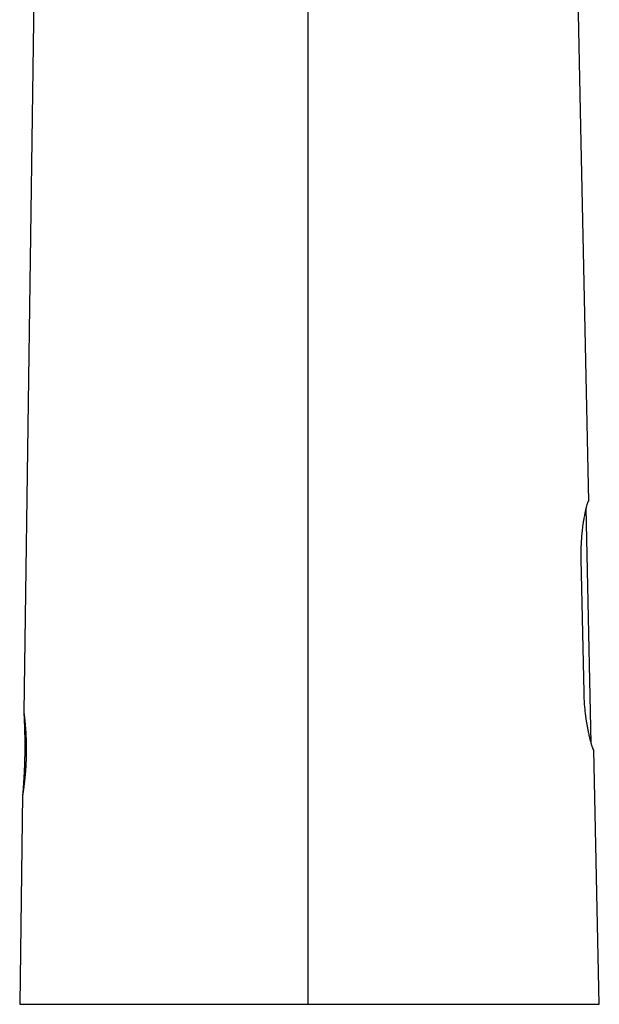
# Model space of a CAD drawing. Header units: millimetres. Extents: x 8 to 612, y 12 to 525.
# Tile 40 of 42: x 444 to 499, y 335 to 430. Entities that reach past the tile are written whole.
import ezdxf

# ---------------------------------------------------------------- set-up
doc = ezdxf.new("R2010")
doc.units = ezdxf.units.MM

msp = doc.modelspace()

# ---------------------------------------------------------------- linework, layer by layer
at = {"color": 7, "linetype": 'Continuous', "lineweight": 30}
for p, q in [((446.19, 519.628), (444.001, 363.035)), ((497.716, 419.495), (496.463, 479.345)), ((498.473, 383.374), (497.716, 419.495)), ((498.711, 360.022), (498.236, 382.733)), ((498.017, 364.91), (497.741, 377.807)), ((444.001, 363.034), (444.001, 363.035)), ((499.49, 334.835), (498.976, 359.379)), ((443.889, 355.035), (443.607, 334.835))]:
    msp.add_line(p, q, dxfattribs=at)
for points, knots in [([(471.422, 419.491), (471.423, 429.466), (471.424, 449.416), (471.426, 469.366), (471.427, 479.341)], [0, 0, 0, 0, 0.5, 1, 1, 1, 1]), ([(471.421, 334.835), (471.421, 334.99), (471.421, 335.306), (471.421, 335.787), (471.421, 336.283), (471.42, 336.794), (471.42, 337.316), (471.42, 337.849), (471.42, 338.394), (471.42, 338.952), (471.42, 339.529), (471.42, 340.124), (471.419, 340.738), (471.419, 341.366), (471.419, 342.01), (471.419, 342.668), (471.419, 343.34), (471.419, 344.028), (471.419, 344.73), (471.418, 345.447), (471.418, 346.179), (471.418, 346.925), (471.418, 347.687), (471.418, 348.463), (471.418, 349.231), (471.418, 349.991), (471.418, 350.741), (471.418, 351.503), (471.418, 352.278), (471.417, 353.066), (471.417, 353.89), (471.417, 354.753), (471.417, 355.655), (471.417, 356.571), (471.417, 357.502), (471.417, 358.447), (471.417, 359.408), (471.417, 360.355), (471.417, 361.289), (471.417, 362.208), (471.417, 363.14), (471.417, 364.084), (471.417, 365.04), (471.417, 366.009), (471.417, 366.99), (471.417, 367.984), (471.417, 368.99), (471.417, 370.008), (471.417, 371.039), (471.417, 372.04), (471.417, 373.01), (471.417, 373.947), (471.417, 374.786), (471.417, 375.524), (471.417, 376.133), (471.417, 376.556), (471.417, 376.793), (471.417, 376.867), (471.417, 376.941), (471.417, 377.015), (471.417, 377.089), (471.417, 377.585), (471.418, 378.497), (471.418, 379.822), (471.418, 381.133), (471.418, 382.429), (471.418, 383.711), (471.418, 384.979), (471.418, 386.199), (471.418, 387.37), (471.419, 388.495), (471.419, 389.607), (471.419, 390.708), (471.419, 391.797), (471.419, 392.873), (471.419, 393.938), (471.419, 394.99), (471.419, 396.031), (471.42, 397.06), (471.42, 398.076), (471.42, 399.062), (471.42, 400.018), (471.42, 400.943), (471.42, 401.858), (471.42, 402.763), (471.42, 403.674), (471.42, 404.592), (471.421, 405.516), (471.421, 406.428), (471.421, 407.329), (471.421, 408.217), (471.421, 409.077), (471.421, 409.909), (471.421, 410.713), (471.421, 411.507), (471.421, 412.29), (471.421, 413.092), (471.421, 413.912), (471.422, 414.748), (471.422, 415.571), (471.422, 416.381), (471.422, 417.177), (471.422, 417.96), (471.422, 418.73), (471.422, 419.239), (471.422, 419.491)], [0, 0, 0, 0, 0.005511, 0.011196, 0.017054, 0.023086, 0.029291, 0.035554, 0.041985, 0.048583, 0.055348, 0.062424, 0.069674, 0.077098, 0.084696, 0.092469, 0.100416, 0.108537, 0.116833, 0.125303, 0.133947, 0.142765, 0.151757, 0.160924, 0.170265, 0.17898, 0.187842, 0.196851, 0.206006, 0.215307, 0.224754, 0.235228, 0.245876, 0.256698, 0.267694, 0.278864, 0.290209, 0.301728, 0.31244, 0.323298, 0.334303, 0.345455, 0.356752, 0.368197, 0.379787, 0.391524, 0.403407, 0.415437, 0.427613, 0.439936, 0.450901, 0.461979, 0.473171, 0.48062, 0.488118, 0.494757, 0.495629, 0.496502, 0.497376, 0.49825, 0.499125, 0.5, 0.515819, 0.531469, 0.546951, 0.562265, 0.577409, 0.592385, 0.607193, 0.620619, 0.633903, 0.647045, 0.660046, 0.672905, 0.685622, 0.698198, 0.710632, 0.722925, 0.735075, 0.747085, 0.758952, 0.770012, 0.780946, 0.791754, 0.802436, 0.812992, 0.824051, 0.834967, 0.845742, 0.856376, 0.866868, 0.877218, 0.886847, 0.89635, 0.905727, 0.914978, 0.924104, 0.93414, 0.944019, 0.953741, 0.963307, 0.972715, 0.981967, 0.991062, 1, 1, 1, 1]), ([(497.741, 377.807), (497.739, 377.977), (497.734, 378.325), (497.743, 378.743), (497.754, 379.062), (497.764, 379.28), (497.776, 379.5), (497.791, 379.72), (497.809, 379.96), (497.832, 380.225), (497.862, 380.517), (497.897, 380.819), (497.937, 381.127), (497.983, 381.439), (498.031, 381.732), (498.078, 381.988), (498.117, 382.195), (498.153, 382.369), (498.188, 382.531), (498.224, 382.686), (498.258, 382.826), (498.301, 382.988), (498.348, 383.15), (498.395, 383.282), (498.431, 383.359), (498.447, 383.369), (498.454, 383.373)], [0, 0, 0, 0, 0.058137, 0.11912, 0.144328, 0.17, 0.196138, 0.222745, 0.249821, 0.284711, 0.322311, 0.362622, 0.405648, 0.45139, 0.499849, 0.543224, 0.580433, 0.611474, 0.644131, 0.681439, 0.716628, 0.749699, 0.817366, 0.881625, 0.942496, 1, 1, 1, 1]), ([(498.473, 383.374), (498.473, 383.374), (498.472, 383.374), (498.469, 383.373), (498.463, 383.373), (498.457, 383.373), (498.454, 383.373)], [0, 0, 0, 0, 0.249944, 0.499909, 0.749943, 1, 1, 1, 1]), ([(498.957, 359.378), (498.954, 359.379), (498.947, 359.381), (498.932, 359.399), (498.915, 359.429), (498.894, 359.472), (498.87, 359.529), (498.843, 359.602), (498.812, 359.69), (498.78, 359.789), (498.747, 359.898), (498.713, 360.015), (498.676, 360.15), (498.639, 360.289), (498.603, 360.433), (498.565, 360.585), (498.522, 360.772), (498.466, 361.021), (498.403, 361.327), (498.339, 361.676), (498.292, 361.956), (498.26, 362.161), (498.24, 362.291), (498.222, 362.419), (498.204, 362.544), (498.188, 362.667), (498.156, 362.925), (498.111, 363.324), (498.065, 363.865), (498.032, 364.393), (498.022, 364.74), (498.017, 364.91)], [0, 0, 0, 0, 0.028394, 0.057581, 0.087563, 0.118344, 0.149927, 0.182312, 0.215504, 0.249504, 0.278286, 0.308682, 0.340691, 0.374313, 0.398976, 0.428124, 0.461756, 0.499873, 0.554463, 0.605492, 0.652961, 0.67064, 0.687769, 0.70435, 0.720381, 0.735865, 0.7508, 0.817364, 0.881063, 0.94193, 1, 1, 1, 1]), ([(444.001, 363.035), (444.001, 363.034), (444.002, 363.032), (444.004, 363.017), (444.007, 362.993), (444.011, 362.96), (444.017, 362.917), (444.023, 362.865), (444.031, 362.803), (444.04, 362.732), (444.049, 362.652), (444.059, 362.564), (444.07, 362.468), (444.082, 362.363), (444.094, 362.25), (444.106, 362.13), (444.118, 362.001), (444.131, 361.864), (444.143, 361.721), (444.155, 361.572), (444.167, 361.417), (444.178, 361.257), (444.189, 361.091), (444.199, 360.92), (444.208, 360.744), (444.216, 360.563), (444.223, 360.378), (444.229, 360.191), (444.234, 360.003), (444.237, 359.812), (444.239, 359.62), (444.24, 359.426), (444.239, 359.23), (444.237, 359.033), (444.234, 358.837), (444.229, 358.641), (444.223, 358.447), (444.216, 358.255), (444.207, 358.065), (444.197, 357.876), (444.185, 357.689), (444.173, 357.505), (444.16, 357.324), (444.146, 357.148), (444.131, 356.978), (444.116, 356.813), (444.1, 356.653), (444.084, 356.498), (444.068, 356.349), (444.052, 356.206), (444.035, 356.07), (444.019, 355.941), (444.004, 355.82), (443.989, 355.708), (443.974, 355.603), (443.961, 355.507), (443.948, 355.418), (443.936, 355.338), (443.926, 355.267), (443.916, 355.205), (443.908, 355.152), (443.901, 355.109), (443.896, 355.076), (443.892, 355.052), (443.89, 355.037), (443.89, 355.036), (443.889, 355.035)], [0, 0, 0, 0, 0.015768, 0.031417, 0.046985, 0.06251, 0.078029, 0.093581, 0.109204, 0.124935, 0.140675, 0.15631, 0.171877, 0.187415, 0.202961, 0.218554, 0.234231, 0.25003, 0.26582, 0.281496, 0.297096, 0.312659, 0.328223, 0.343827, 0.359508, 0.375304, 0.391072, 0.406714, 0.422268, 0.437772, 0.453266, 0.468788, 0.484375, 0.500068, 0.51574, 0.531314, 0.546826, 0.562316, 0.577822, 0.593383, 0.609038, 0.624824, 0.640603, 0.656271, 0.671866, 0.687426, 0.702989, 0.718593, 0.734276, 0.750075, 0.765871, 0.781552, 0.797158, 0.812724, 0.828289, 0.843892, 0.859569, 0.875358, 0.891145, 0.906811, 0.922394, 0.937932, 0.953463, 0.969026, 0.984658, 1, 1, 1, 1]), ([(444.002, 363.034), (444.003, 363.008), (444.007, 362.936), (444.013, 362.821), (444.02, 362.692), (444.025, 362.573), (444.031, 362.463), (444.035, 362.364), (444.039, 362.276), (444.043, 362.199), (444.045, 362.129), (444.048, 362.068), (444.05, 362.016), (444.052, 361.973), (444.053, 361.939), (444.054, 361.912), (444.055, 361.892), (444.055, 361.879), (444.056, 361.866), (444.057, 361.848), (444.058, 361.822), (444.059, 361.787), (444.06, 361.745), (444.062, 361.695), (444.064, 361.64), (444.066, 361.582), (444.069, 361.493), (444.072, 361.372), (444.076, 361.238), (444.079, 361.121), (444.082, 361.021), (444.084, 360.918), (444.086, 360.814), (444.088, 360.714), (444.09, 360.615), (444.091, 360.519), (444.092, 360.427), (444.093, 360.343), (444.094, 360.267), (444.095, 360.2), (444.095, 360.141), (444.095, 360.088), (444.096, 360.037), (444.096, 359.983), (444.096, 359.924), (444.096, 359.85), (444.096, 359.761), (444.096, 359.655), (444.096, 359.545), (444.095, 359.445), (444.095, 359.359), (444.094, 359.286), (444.094, 359.227), (444.093, 359.184), (444.093, 359.158), (444.093, 359.138), (444.092, 359.125), (444.092, 359.116), (444.092, 359.108), (444.092, 359.095), (444.092, 359.076), (444.091, 359.049), (444.091, 359.013), (444.09, 358.968), (444.089, 358.914), (444.088, 358.853), (444.087, 358.784), (444.086, 358.707), (444.084, 358.62), (444.082, 358.524), (444.079, 358.42), (444.076, 358.311), (444.073, 358.199), (444.069, 358.07), (444.064, 357.925), (444.058, 357.762), (444.051, 357.578), (444.042, 357.37), (444.031, 357.139), (444.021, 356.954), (444.014, 356.818), (444.009, 356.734), (444.004, 356.652), (444, 356.575), (443.996, 356.507), (443.992, 356.448), (443.989, 356.402), (443.987, 356.368), (443.986, 356.343), (443.984, 356.323), (443.983, 356.307), (443.982, 356.292), (443.981, 356.273), (443.98, 356.247), (443.977, 356.211), (443.974, 356.167), (443.971, 356.114), (443.967, 356.054), (443.962, 355.987), (443.957, 355.915), (443.952, 355.835), (443.945, 355.747), (443.938, 355.652), (443.931, 355.551), (443.923, 355.445), (443.914, 355.335), (443.905, 355.218), (443.897, 355.117), (443.891, 355.055), (443.89, 355.035)], [0, 0, 0, 0, 0.009841, 0.027107, 0.043194, 0.058104, 0.071837, 0.084393, 0.095153, 0.104869, 0.113539, 0.121163, 0.127743, 0.13301, 0.137341, 0.140735, 0.143192, 0.144713, 0.145655, 0.147929, 0.151349, 0.155613, 0.160891, 0.167182, 0.174266, 0.181571, 0.189067, 0.207495, 0.226987, 0.239095, 0.25158, 0.264442, 0.277632, 0.290324, 0.302222, 0.314724, 0.326209, 0.336678, 0.346131, 0.354567, 0.361988, 0.368098, 0.374352, 0.381161, 0.388524, 0.396442, 0.408643, 0.421964, 0.436089, 0.450069, 0.459272, 0.468383, 0.477392, 0.481386, 0.484602, 0.487041, 0.488701, 0.489589, 0.490259, 0.492044, 0.494425, 0.497401, 0.502102, 0.507788, 0.514458, 0.522112, 0.53075, 0.540373, 0.55098, 0.56312, 0.576276, 0.589954, 0.604043, 0.618543, 0.638155, 0.658474, 0.6795, 0.707284, 0.736214, 0.766292, 0.776679, 0.787196, 0.797757, 0.807434, 0.815979, 0.823391, 0.829669, 0.833206, 0.836246, 0.838787, 0.84083, 0.842419, 0.844419, 0.847809, 0.852277, 0.857823, 0.864449, 0.872154, 0.880319, 0.889424, 0.89947, 0.910456, 0.922383, 0.935252, 0.948247, 0.96208, 0.97675, 0.992258, 1, 1, 1, 1]), ([(498.957, 359.378), (498.96, 359.378), (498.966, 359.379), (498.971, 359.379), (498.975, 359.379), (498.975, 359.379), (498.976, 359.379)], [0, 0, 0, 0, 0.249945, 0.499912, 0.749945, 1, 1, 1, 1]), ([(443.607, 334.835), (443.608, 334.835), (443.61, 334.835), (443.623, 334.835), (443.644, 334.835), (443.674, 334.835), (443.713, 334.835), (443.761, 334.835), (443.815, 334.835), (443.876, 334.835), (443.942, 334.835), (444.015, 334.835), (444.096, 334.835), (444.183, 334.835), (444.278, 334.835), (444.38, 334.835), (444.488, 334.835), (444.603, 334.835), (444.726, 334.835), (444.855, 334.835), (444.999, 334.835), (445.159, 334.835), (445.338, 334.835), (445.526, 334.835), (445.719, 334.835), (445.915, 334.835), (446.114, 334.835), (446.321, 334.835), (446.536, 334.835), (446.758, 334.835), (446.988, 334.835), (447.219, 334.835), (447.45, 334.835), (447.681, 334.835), (447.919, 334.835), (448.163, 334.835), (448.413, 334.835), (448.669, 334.835), (448.93, 334.835), (449.198, 334.835), (449.47, 334.835), (449.748, 334.835), (450.032, 334.835), (450.338, 334.835), (450.668, 334.835), (451.023, 334.835), (451.385, 334.835), (451.746, 334.835), (452.105, 334.835), (452.46, 334.835), (452.821, 334.835), (453.187, 334.835), (453.559, 334.835), (453.936, 334.835), (454.309, 334.835), (454.675, 334.835), (455.036, 334.835), (455.402, 334.835), (455.772, 334.835), (456.146, 334.835), (456.524, 334.835), (456.906, 334.835), (457.291, 334.835), (457.679, 334.835), (458.07, 334.835), (458.465, 334.835), (458.886, 334.835), (459.336, 334.835), (459.813, 334.835), (460.296, 334.835), (460.77, 334.835), (461.237, 334.835), (461.694, 334.835), (462.154, 334.835), (462.617, 334.835), (463.082, 334.835), (463.55, 334.835), (464.007, 334.835), (464.453, 334.835), (464.888, 334.835), (465.326, 334.835), (465.764, 334.835), (466.205, 334.835), (466.646, 334.835), (467.088, 334.835), (467.531, 334.835), (467.976, 334.835), (468.421, 334.835), (468.868, 334.835), (469.266, 334.835), (469.615, 334.835), (469.909, 334.835), (470.201, 334.835), (470.494, 334.835), (470.795, 334.835), (471.105, 334.835), (471.315, 334.835), (471.421, 334.835)], [0, 0, 0, 0, 0.0111994, 0.0223886, 0.0335711, 0.0447503, 0.0559297, 0.0671129, 0.0783033, 0.0885705, 0.0988494, 0.1091426, 0.1194528, 0.1297807, 0.1400971, 0.1503955, 0.1606783, 0.1709483, 0.1812082, 0.1914606, 0.2017082, 0.2137832, 0.2258598, 0.2379423, 0.2500352, 0.2612391, 0.272432, 0.2836172, 0.2947983, 0.3059788, 0.317162, 0.3283516, 0.3386172, 0.3488937, 0.3591837, 0.36949, 0.3798156, 0.3901324, 0.400431, 0.4107141, 0.4209842, 0.4312442, 0.4414966, 0.4517442, 0.4638191, 0.4758956, 0.4879779, 0.5000705, 0.5112781, 0.5224739, 0.5336614, 0.544844, 0.5560252, 0.5672086, 0.5783975, 0.5886618, 0.5989365, 0.609224, 0.6195271, 0.6298453, 0.6401516, 0.6504418, 0.6607184, 0.6709842, 0.6812418, 0.691494, 0.7017434, 0.713823, 0.725907, 0.7379997, 0.7501055, 0.7613337, 0.7725469, 0.7837487, 0.7949424, 0.8061317, 0.8173199, 0.8285105, 0.8387738, 0.8490447, 0.8593255, 0.8696038, 0.8798742, 0.8901394, 0.9004021, 0.910665, 0.9209308, 0.931199, 0.9414616, 0.951728, 0.9586457, 0.9654802, 0.9719909, 0.9786975, 0.9856008, 0.9927014, 1, 1, 1, 1]), ([(471.421, 334.835), (471.896, 334.835), (472.848, 334.835), (474.27, 334.835), (475.7, 334.835), (477.135, 334.835), (478.568, 334.835), (479.98, 334.835), (481.377, 334.835), (482.756, 334.835), (484.116, 334.835), (485.444, 334.835), (486.744, 334.835), (488.008, 334.835), (489.224, 334.835), (490.35, 334.835), (491.387, 334.835), (492.337, 334.835), (493.233, 334.835), (494.087, 334.835), (494.893, 334.835), (495.647, 334.835), (496.335, 334.835), (496.925, 334.835), (497.426, 334.835), (497.849, 334.835), (498.224, 334.835), (498.551, 334.835), (498.818, 334.835), (499.032, 334.835), (499.199, 334.835), (499.329, 334.835), (499.421, 334.835), (499.479, 334.835), (499.486, 334.835), (499.49, 334.835)], [0, 0, 0, 0, 0.033054, 0.06628, 0.099738, 0.134014, 0.168678, 0.203105, 0.237362, 0.272603, 0.307647, 0.342565, 0.377906, 0.413432, 0.448636, 0.483602, 0.515085, 0.546239, 0.577133, 0.607835, 0.639594, 0.671061, 0.702318, 0.733451, 0.759413, 0.785275, 0.811089, 0.836906, 0.86278, 0.885423, 0.908111, 0.93088, 0.953762, 0.976791, 1, 1, 1, 1])]:
    msp.add_open_spline(points, degree=3, knots=knots, dxfattribs=at)

doc.saveas('drawing.dxf')
